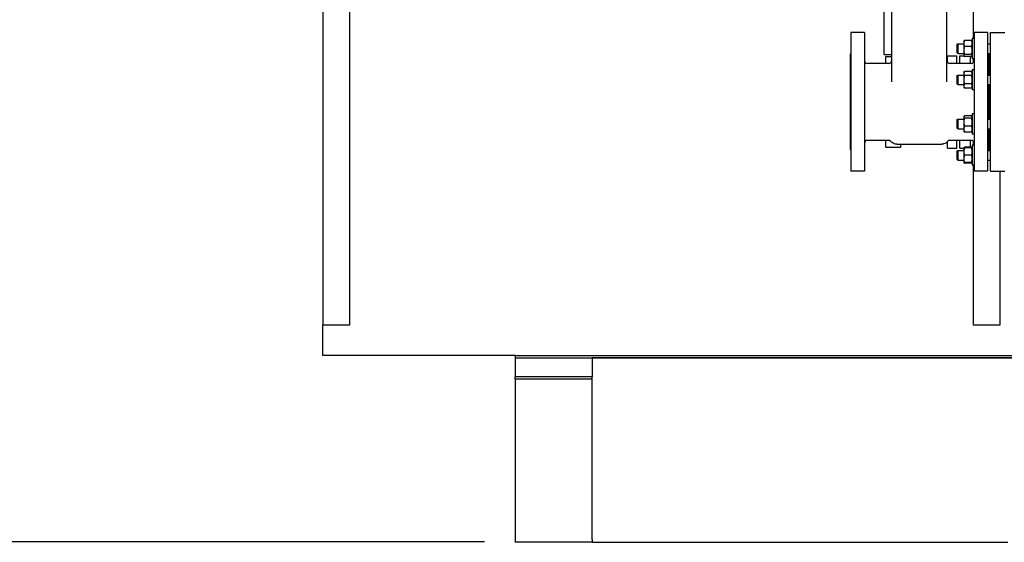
# Model space of a CAD drawing. Header units: inches. Extents: x 24 to 1128, y -69 to 748.
# Tile 3 of 256: x 88 to 152, y 162 to 196. Entities that reach past the tile are written whole.
import ezdxf

# ---------------------------------------------------------------- set-up
doc = ezdxf.new("R2010")
doc.units = ezdxf.units.IN
doc.header["$LTSCALE"] = 32
doc.header["$MEASUREMENT"] = 0
doc.layers.add('Dimension (ANSI)', color=7, linetype='Continuous', lineweight=25)
doc.layers.add('Visible (ANSI)', color=7, linetype='Continuous', lineweight=30)
doc.styles.add('Note Text (ANSI)', font='tahoma.ttf')
doc.dimstyles.new('SB Fraction-16 (ANSI)', dxfattribs={"dimscale": 32, "dimtxt": 0.125, "dimasz": 0.098425, "dimexe": 0.125, "dimexo": 0.0625, "dimgap": 0.031496, "dimtad": 0, "dimtih": 1, "dimtoh": 1, "dimdec": 4, "dimrnd": 1e-08, "dimzin": 0, "dimdsep": 46, "dimlunit": 5, "dimtxsty": 'Note Text (ANSI)', "dimcen": 0.09, "dimdle": 0.393701, "dimclrd": 256, "dimclre": 256, "dimclrt": 256, "dimadec": 0, "dimazin": 3, "dimtfac": 0.96, "dimtofl": 0, "dimtmove": 0, "dimatfit": 3, "dimfxl": 1, "dimfrac": 2, "dimtolj": 1, "dimtzin": 12, "dimlwd": -1, "dimlwe": -1, "dimarcsym": 0})

# ---------------------------------------------------------------- blocks, each defined once
blk = doc.blocks.new('*D15')
at = {"layer": 'Defpoints', "color": 0, "transparency": 16777216}
for p in [(157.29, 468.984), (65.957, 162.272), (120.165, 162.272)]:
    blk.add_point(p, dxfattribs=at)
at = {"layer": 'Dimension (ANSI)', "transparency": 16777216}
for p, q in [((155.29, 468.984), (61.957, 468.984)), ((65.957, 465.834), (65.957, 331.661)), ((65.957, 165.422), (65.957, 324.595)), ((118.165, 162.272), (61.957, 162.272))]:
    blk.add_line(p, q, dxfattribs=at)
for points in [[(65.432, 465.834), (66.482, 465.834), (65.957, 468.984)], [(65.432, 165.422), (66.482, 165.422), (65.957, 162.272)]]:
    blk.add_solid(points, dxfattribs=at)
at = {"layer": 'Dimension (ANSI)', "transparency": 16777216, "insert": (53.754, 330.653), "char_height": 4, "attachment_point": 1, "style": 'Note Text (ANSI)'}
blk.add_mtext('\\A1;306 11/16', dxfattribs=at)

msp = doc.modelspace()

# ---------------------------------------------------------------- linework, layer by layer
at = {"layer": 'Visible (ANSI)'}
for p, q in [((107.66537, 232.7142), (107.66537, 176.36817)), ((109.41537, 176.36817), (109.41537, 204.06558)), ((144.61537, 198.392), (144.61537, 192.1663)), ((148.21537, 192.1663), (148.21537, 198.392)), ((149.91537, 197.97332), (149.91537, 194.97947)), ((144.13987, 193.94367), (144.13987, 197.48667)), ((141.97787, 195.35867), (141.97787, 186.35867)), ((142.85287, 195.35867), (141.97787, 195.35867)), ((142.85287, 195.35867), (142.85287, 186.35867)), ((149.97787, 195.35867), (149.97787, 186.35867)), ((150.85287, 195.35867), (149.97787, 195.35867)), ((150.85287, 195.35867), (150.85287, 186.35867)), ((151.03787, 186.35867), (151.03787, 195.35867)), ((151.03787, 195.35867), (151.97787, 195.35867)), ((148.87787, 194.60442), (148.90917, 194.63572)), ((148.87787, 194.04202), (148.87787, 194.60442)), ((148.90917, 194.63572), (148.90917, 194.01072)), ((148.90917, 194.63572), (149.30887, 194.63572)), ((149.30887, 194.79197), (149.31842, 194.8085)), ((149.30887, 194.79197), (149.30887, 194.65467)), ((149.30887, 194.65467), (149.30887, 194.2019)), ((149.814, 194.84604), (149.35074, 194.84604)), ((149.85587, 194.79197), (149.84632, 194.8085)), ((149.85587, 194.97947), (149.85587, 193.66697)), ((149.97787, 194.97947), (149.85587, 194.97947)), ((150.85287, 194.63572), (151.03787, 194.63572)), ((141.91537, 193.95242), (141.91537, 187.76492)), ((141.97787, 193.95242), (141.91537, 193.95242)), ((144.13987, 193.94367), (144.61537, 193.94367)), ((148.24287, 193.44877), (148.24287, 193.85867)), ((148.24287, 193.85867), (148.86287, 193.85867)), ((148.86287, 193.35867), (148.86287, 193.85867)), ((148.87787, 194.04202), (148.90917, 194.01072)), ((148.90917, 194.01072), (149.30887, 194.01072)), ((149.04537, 193.35867), (149.04537, 193.85867)), ((149.04537, 193.85867), (149.30887, 193.85867)), ((149.30887, 194.2019), (149.30887, 193.87044)), ((149.30887, 193.87044), (149.30887, 193.85447)), ((149.30887, 193.85447), (149.31842, 193.83793)), ((149.814, 194.46331), (149.35074, 194.46331)), ((149.814, 193.94048), (149.35074, 193.94048)), ((149.85587, 193.85447), (149.84632, 193.83793)), ((150.85287, 194.01072), (151.03787, 194.01072)), ((150.91537, 193.95242), (150.85287, 193.95242)), ((150.91537, 194.01072), (150.91537, 192.60623)), ((150.97787, 192.60623), (150.97787, 194.01072)), ((150.97787, 193.95367), (151.03787, 193.95367)), ((144.42737, 193.35867), (143.04087, 193.35867)), ((144.24087, 193.35867), (144.24087, 193.80867)), ((144.24087, 193.80867), (144.61537, 193.80867)), ((149.78987, 193.35867), (148.40337, 193.35867)), ((149.814, 193.8004), (149.35074, 193.8004)), ((149.73537, 193.35867), (149.73537, 193.8004)), ((149.97787, 193.66697), (149.85587, 193.66697)), ((149.91537, 193.66697), (149.91537, 193.40669)), ((148.87787, 192.57493), (148.90917, 192.60623)), ((148.87787, 192.01253), (148.87787, 192.57493)), ((148.90917, 192.60623), (148.90917, 191.98123)), ((148.90917, 192.60623), (149.30887, 192.60623)), ((149.30887, 192.76248), (149.35074, 192.835)), ((149.30887, 192.76248), (149.30887, 192.69968)), ((149.30887, 192.69968), (149.30887, 192.29373)), ((149.814, 192.835), (149.35074, 192.835)), ((149.814, 192.56437), (149.35074, 192.56437)), ((149.85587, 192.76248), (149.814, 192.835)), ((149.85587, 192.94998), (149.85587, 191.63748)), ((149.97787, 192.94998), (149.85587, 192.94998)), ((150.85287, 192.60623), (151.03787, 192.60623)), ((148.87787, 192.01253), (148.90917, 191.98123)), ((148.90917, 191.98123), (149.30887, 191.98123)), ((149.30887, 192.29373), (149.30887, 191.88778)), ((149.814, 192.0231), (149.35074, 192.0231)), ((150.85287, 191.98123), (151.03787, 191.98123)), ((150.91537, 191.98123), (150.91537, 189.73611)), ((150.97787, 189.73611), (150.97787, 191.98123)), ((149.30887, 191.88778), (149.30887, 191.82498)), ((149.30887, 191.82498), (149.35074, 191.75247)), ((149.814, 191.75247), (149.35074, 191.75247)), ((149.85587, 191.82498), (149.814, 191.75247)), ((149.97787, 191.63748), (149.85587, 191.63748)), ((149.85587, 190.07986), (149.85587, 188.76736)), ((149.97787, 190.07986), (149.85587, 190.07986)), ((148.87787, 189.70481), (148.90917, 189.73611)), ((148.87787, 189.14241), (148.87787, 189.70481)), ((148.90917, 189.73611), (148.90917, 189.11111)), ((148.90917, 189.73611), (149.30887, 189.73611)), ((149.30887, 189.89236), (149.31842, 189.90889)), ((149.30887, 189.89236), (149.30887, 189.87638)), ((149.30887, 189.87638), (149.30887, 189.54493)), ((149.30887, 189.54493), (149.30887, 189.09215)), ((149.814, 189.94643), (149.35074, 189.94643)), ((149.814, 189.80634), (149.35074, 189.80634)), ((149.85587, 189.89236), (149.84632, 189.90889)), ((150.85287, 189.73611), (151.03787, 189.73611)), ((147.72175, 188.80167), (147.72173, 188.80167)), ((148.21774, 188.80167), (148.21774, 188.80167)), ((148.87787, 189.14241), (148.90917, 189.11111)), ((148.90917, 189.11111), (149.30887, 189.11111)), ((149.30887, 189.09215), (149.30887, 188.95486)), ((149.30887, 188.95486), (149.31842, 188.93832)), ((149.814, 189.28352), (149.35074, 189.28352)), ((149.814, 188.90078), (149.35074, 188.90078)), ((149.85587, 188.95486), (149.84632, 188.93832)), ((149.97787, 188.76736), (149.85587, 188.76736)), ((150.85287, 189.11111), (151.03787, 189.11111)), ((150.91537, 189.11111), (150.91537, 187.70662)), ((150.97787, 187.70662), (150.97787, 189.11111)), ((144.42737, 188.35867), (143.04087, 188.35867)), ((144.24087, 187.90867), (144.24087, 188.35867)), ((144.958, 188.10867), (145.04619, 188.10867)), ((145.04619, 188.10867), (147.78455, 188.10867)), ((145.22187, 187.90867), (145.22187, 188.10867)), ((147.78455, 188.10867), (147.87274, 188.10867)), ((148.24287, 188.35719), (148.24287, 188.35719)), ((148.24287, 187.85867), (148.24287, 188.2725)), ((149.78987, 188.35867), (148.40337, 188.35867)), ((148.86287, 187.85867), (148.86287, 188.35867)), ((149.04537, 187.85867), (149.04537, 188.35867)), ((149.73537, 187.91694), (149.73537, 188.35867)), ((149.91537, 188.31065), (149.91537, 188.05037)), ((141.97787, 187.76492), (141.91537, 187.76492)), ((144.24087, 187.90867), (145.22187, 187.90867)), ((148.24287, 187.85867), (148.86287, 187.85867)), ((148.87787, 187.67532), (148.90917, 187.70662)), ((148.87787, 187.11292), (148.87787, 187.67532)), ((148.90917, 187.70662), (148.90917, 187.08162)), ((148.90917, 187.70662), (149.30887, 187.70662)), ((149.04537, 187.85867), (149.30887, 187.85867)), ((149.30887, 187.86287), (149.31842, 187.87941)), ((149.30887, 187.86287), (149.30887, 187.6285)), ((149.30887, 187.6285), (149.30887, 187.15975)), ((149.814, 187.91694), (149.35074, 187.91694)), ((149.814, 187.86287), (149.35074, 187.86287)), ((149.85587, 187.86287), (149.84632, 187.87941)), ((149.85587, 188.05037), (149.85587, 186.73787)), ((149.97787, 188.05037), (149.85587, 188.05037)), ((150.91537, 187.76492), (150.85287, 187.76492)), ((150.85287, 187.70662), (151.03787, 187.70662)), ((150.97787, 187.76367), (151.03787, 187.76367)), ((148.87787, 187.11292), (148.90917, 187.08162)), ((148.90917, 187.08162), (149.30887, 187.08162)), ((149.30887, 187.15975), (149.30887, 186.92537)), ((149.30887, 186.92537), (149.31842, 186.90884)), ((149.814, 187.39412), (149.35074, 187.39412)), ((149.814, 186.92537), (149.35074, 186.92537)), ((149.814, 186.8713), (149.35074, 186.8713)), ((149.85587, 186.92537), (149.84632, 186.90884)), ((150.85287, 187.08162), (151.03787, 187.08162)), ((142.85287, 186.35867), (141.97787, 186.35867)), ((149.97787, 186.73787), (149.85587, 186.73787)), ((149.91537, 186.73787), (149.91537, 176.36817)), ((150.85287, 186.35867), (149.97787, 186.35867)), ((151.03787, 186.35867), (151.97787, 186.35867)), ((151.66537, 176.36817), (151.66537, 186.35867)), ((107.66537, 174.36817), (107.66537, 176.36817)), ((107.66537, 176.36817), (109.41537, 176.36817)), ((149.91537, 176.36817), (151.66537, 176.36817)), ((120.16537, 174.36817), (107.66537, 174.36817)), ((120.16537, 174.36817), (153.66537, 174.36817)), ((120.16537, 174.36817), (120.16537, 174.23367)), ((120.16537, 174.23367), (125.16537, 174.23367)), ((120.16537, 174.23367), (120.16537, 172.98367)), ((125.16537, 174.23367), (153.66537, 174.23367)), ((125.16537, 174.23367), (125.16537, 172.98367)), ((153.66537, 174.23367), (125.16537, 174.23367)), ((120.16537, 172.84585), (120.16537, 172.98367)), ((125.16537, 172.98367), (120.16537, 172.98367)), ((120.16537, 172.84585), (120.16537, 162.27197)), ((125.16537, 172.84585), (120.16537, 172.84585)), ((125.16537, 172.84585), (125.16537, 172.98367)), ((125.16537, 162.44526), (125.16537, 172.84585)), ((120.16537, 162.23367), (120.16537, 162.27197)), ((120.16537, 162.27197), (125.16537, 162.27197)), ((125.16537, 162.23367), (120.16537, 162.23367)), ((125.16537, 162.42109), (125.16537, 162.23367)), ((125.16537, 162.23367), (152.16537, 162.23367))]:
    msp.add_line(p, q, dxfattribs=at)
for centre, radius, start, end in [((143.04087, 193.54667), 0.188, 180, 270), ((144.42737, 193.54667), 0.188, 270, 0), ((148.40337, 193.54667), 0.188, 180, 270), ((149.78987, 193.54667), 0.188, 270, 0), ((143.04087, 188.17067), 0.188, 90, 180), ((144.42737, 188.17067), 0.188, 39.5378709, 90), ((148.40337, 188.17067), 0.188, 90, 140.462129), ((149.78987, 188.17067), 0.188, 0, 90), ((124.99037, 162.42109), 0.175, 0, 7.9397215)]:
    msp.add_arc(centre, radius, start, end, dxfattribs=at)
for points, weights in [([(149.35074, 194.84604), (149.30887, 194.74349), (149.30887, 194.65467)], [1, 1.0379548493, 1]), ([(149.30887, 194.65467), (149.30887, 194.56586), (149.35074, 194.46331)], [1, 1.0379548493, 1]), ([(149.31842, 194.8085), (149.32866, 194.82625), (149.35074, 194.84604)], [1.01895290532, 1.01965956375, 1]), ([(149.85587, 194.65467), (149.85587, 194.74349), (149.814, 194.84604)], [1, 1.0379548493, 1]), ([(149.814, 194.84604), (149.83608, 194.82625), (149.84632, 194.8085)], [1, 1.01965956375, 1.01895290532]), ([(149.814, 194.46331), (149.85587, 194.56586), (149.85587, 194.65467)], [1, 1.0379548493, 1]), ([(149.35074, 194.46331), (149.30887, 194.32322), (149.30887, 194.2019)], [1, 1.0379548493, 1]), ([(149.30887, 194.2019), (149.30887, 194.08057), (149.35074, 193.94048)], [1, 1.0379548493, 1]), ([(149.35074, 193.94048), (149.30887, 193.90295), (149.30887, 193.87044)], [1, 1.0379548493, 1]), ([(149.30887, 193.87044), (149.30887, 193.83793), (149.35074, 193.8004)], [1, 1.0379548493, 1]), ([(149.85587, 194.2019), (149.85587, 194.32322), (149.814, 194.46331)], [1, 1.0379548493, 1]), ([(149.814, 193.94048), (149.85587, 194.08057), (149.85587, 194.2019)], [1, 1.0379548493, 1]), ([(149.85587, 193.87044), (149.85587, 193.90295), (149.814, 193.94048)], [1, 1.0379548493, 1]), ([(149.814, 193.8004), (149.85587, 193.83793), (149.85587, 193.87044)], [1, 1.0379548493, 1]), ([(149.35074, 192.835), (149.30887, 192.76248), (149.30887, 192.69968)], [1, 1.0379548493, 1]), ([(149.30887, 192.69968), (149.30887, 192.63688), (149.35074, 192.56437)], [1, 1.0379548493, 1]), ([(149.35074, 192.56437), (149.30887, 192.41933), (149.30887, 192.29373)], [1, 1.0379548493, 1]), ([(149.85587, 192.69968), (149.85587, 192.76248), (149.814, 192.835)], [1, 1.0379548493, 1]), ([(149.814, 192.56437), (149.85587, 192.63688), (149.85587, 192.69968)], [1, 1.0379548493, 1]), ([(149.85587, 192.29373), (149.85587, 192.41933), (149.814, 192.56437)], [1, 1.0379548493, 1]), ([(149.30887, 192.29373), (149.30887, 192.16813), (149.35074, 192.0231)], [1, 1.0379548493, 1]), ([(149.35074, 192.0231), (149.30887, 191.95058), (149.30887, 191.88778)], [1, 1.0379548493, 1]), ([(149.814, 192.0231), (149.85587, 192.16813), (149.85587, 192.29373)], [1, 1.0379548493, 1]), ([(149.85587, 191.88778), (149.85587, 191.95058), (149.814, 192.0231)], [1, 1.0379548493, 1]), ([(149.30887, 191.88778), (149.30887, 191.82498), (149.35074, 191.75247)], [1, 1.0379548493, 1]), ([(149.814, 191.75247), (149.85587, 191.82498), (149.85587, 191.88778)], [1, 1.0379548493, 1]), ([(149.35074, 189.94643), (149.30887, 189.90889), (149.30887, 189.87638)], [1, 1.0379548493, 1]), ([(149.30887, 189.87638), (149.30887, 189.84388), (149.35074, 189.80634)], [1, 1.0379548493, 1]), ([(149.35074, 189.80634), (149.30887, 189.66625), (149.30887, 189.54493)], [1, 1.0379548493, 1]), ([(149.30887, 189.54493), (149.30887, 189.42361), (149.35074, 189.28352)], [1, 1.0379548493, 1]), ([(149.85587, 189.87638), (149.85587, 189.90889), (149.814, 189.94643)], [1, 1.0379548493, 1]), ([(149.814, 189.80634), (149.85587, 189.84388), (149.85587, 189.87638)], [1, 1.0379548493, 1]), ([(149.85587, 189.54493), (149.85587, 189.66625), (149.814, 189.80634)], [1, 1.0379548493, 1]), ([(149.814, 189.28352), (149.85587, 189.42361), (149.85587, 189.54493)], [1, 1.0379548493, 1]), ([(149.35074, 189.28352), (149.30887, 189.18096), (149.30887, 189.09215)], [1, 1.0379548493, 1]), ([(149.30887, 189.09215), (149.30887, 189.00334), (149.35074, 188.90078)], [1, 1.0379548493, 1]), ([(149.35074, 188.90078), (149.32866, 188.92058), (149.31842, 188.93832)], [1, 1.01965956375, 1.01895290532]), ([(149.85587, 189.09215), (149.85587, 189.18096), (149.814, 189.28352)], [1, 1.0379548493, 1]), ([(149.814, 188.90078), (149.85587, 189.00334), (149.85587, 189.09215)], [1, 1.0379548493, 1]), ([(149.84632, 188.93832), (149.83608, 188.92058), (149.814, 188.90078)], [1.01895290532, 1.01965956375, 1]), ([(149.30887, 187.86287), (149.30887, 187.86287), (149.35074, 187.86287)], [1, 1.0379548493, 1]), ([(149.35074, 187.86287), (149.30887, 187.73727), (149.30887, 187.6285)], [1, 1.0379548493, 1]), ([(149.30887, 187.6285), (149.30887, 187.51972), (149.35074, 187.39412)], [1, 1.0379548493, 1]), ([(149.31842, 187.87941), (149.32866, 187.89715), (149.35074, 187.91694)], [1.01895290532, 1.01965956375, 1]), ([(149.35074, 187.91694), (149.33934, 187.88903), (149.33117, 187.86287)], [1, 1.01005189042, 1.01477953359]), ([(149.814, 187.91694), (149.83608, 187.89715), (149.84632, 187.87941)], [1, 1.01965956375, 1.01895290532]), ([(149.83357, 187.86287), (149.8254, 187.88903), (149.814, 187.91694)], [1.01477953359, 1.01005189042, 1]), ([(149.814, 187.86287), (149.85587, 187.86287), (149.85587, 187.86287)], [1, 1.0379548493, 1]), ([(149.85587, 187.6285), (149.85587, 187.73727), (149.814, 187.86287)], [1, 1.0379548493, 1]), ([(149.814, 187.39412), (149.85587, 187.51972), (149.85587, 187.6285)], [1, 1.0379548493, 1]), ([(149.35074, 186.92537), (149.30887, 186.92537), (149.30887, 186.92537)], [1, 1.0379548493, 1]), ([(149.35074, 187.39412), (149.30887, 187.26852), (149.30887, 187.15975)], [1, 1.0379548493, 1]), ([(149.30887, 187.15975), (149.30887, 187.05097), (149.35074, 186.92537)], [1, 1.0379548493, 1]), ([(149.3112, 186.92537), (149.31855, 186.90016), (149.35074, 186.8713)], [1.01375847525, 1.02892942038, 1]), ([(149.85587, 187.15975), (149.85587, 187.26852), (149.814, 187.39412)], [1, 1.0379548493, 1]), ([(149.814, 186.92537), (149.85587, 187.05097), (149.85587, 187.15975)], [1, 1.0379548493, 1]), ([(149.814, 186.8713), (149.84619, 186.90016), (149.85353, 186.92537)], [1, 1.02892942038, 1.01375847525]), ([(149.85587, 186.92537), (149.85587, 186.92537), (149.814, 186.92537)], [1, 1.0379548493, 1])]:
    msp.add_rational_spline(points, weights, degree=2, dxfattribs=at)
msp.add_open_spline([(144.57237, 188.29038), (144.57237, 188.29038), (144.57237, 188.29038), (144.57237, 188.29038)], degree=3, dxfattribs=at)
for points, knots in [([(144.958, 188.10867), (144.95795, 188.10867), (144.95787, 188.10867), (144.9577, 188.10867), (144.9576, 188.10867), (144.9574, 188.10867), (144.95729, 188.10867), (144.95699, 188.10867), (144.9568, 188.10867), (144.95616, 188.10867), (144.95571, 188.10868), (144.95392, 188.10869), (144.95258, 188.1087), (144.94721, 188.10878), (144.94318, 188.10889), (144.92707, 188.10952), (144.915, 188.11044), (144.86674, 188.11585), (144.83073, 188.12392), (144.74484, 188.15319), (144.69572, 188.17951), (144.62324, 188.23542), (144.5961, 188.26164), (144.57237, 188.29038)], [0, 0, 0, 0, 0.00095043, 0.00095043, 0.0018347, 0.0018347, 0.00270403, 0.00270403, 0.004191, 0.004191, 0.00760682, 0.00760682, 0.01784205, 0.01784205, 0.04854058, 0.04854058, 0.14068893, 0.14068893, 0.41858306, 0.41858306, 0.83211388, 0.83211388, 1.11613547, 1.11613547, 1.11613547, 1.11613547]), ([(148.25837, 188.29038), (148.22421, 188.24901), (148.1828, 188.21274), (148.09217, 188.15624), (148.04185, 188.13529), (147.97113, 188.11819), (147.95177, 188.11468), (147.92244, 188.11112), (147.91254, 188.11021), (147.89765, 188.1093), (147.89268, 188.10907), (147.8852, 188.10883), (147.88271, 188.10877), (147.87897, 188.10871), (147.87772, 188.1087), (147.87585, 188.10868), (147.87522, 188.10868), (147.87428, 188.10867), (147.87396, 188.10867), (147.87348, 188.10867), (147.87331, 188.10867), (147.87307, 188.10867), (147.87299, 188.10867), (147.87285, 188.10867), (147.87279, 188.10867), (147.87274, 188.10867)], [0, 0, 0, 0, 0.40884192, 0.40884192, 0.81380456, 0.81380456, 0.96326694, 0.96326694, 1.03894217, 1.03894217, 1.076903, 1.076903, 1.09590088, 1.09590088, 1.10540813, 1.10540813, 1.11018243, 1.11018243, 1.11262426, 1.11262426, 1.11394941, 1.11394941, 1.11471508, 1.11471508, 1.11555893, 1.11555893, 1.11555893, 1.11555893])]:
    msp.add_open_spline(points, degree=3, knots=knots, dxfattribs=at)

# ---------------------------------------------------------------- dimensions: what is measured, and where the dimension line sits
at = {"layer": 'Dimension (ANSI)'}
dim = msp.add_linear_dim(base=(65.95681, 162.27197), p1=(157.29037, 468.98367), p2=(120.16537, 162.27197), angle=270, dimstyle='SB Fraction-16 (ANSI)', override={"dimgap": 0.031496, "dimdec": 4, "dimtol": 0, "dimlim": 0, "dimtp": 0, "dimtm": 0, "dimtdec": 2, "dimatfit": 1}, dxfattribs=at)
dim.commit()
dim.dimension.update_dxf_attribs({"geometry": '*D15', "text_midpoint": (65.95681, 328.12782), "dimtype": 160})

doc.saveas('drawing.dxf')
